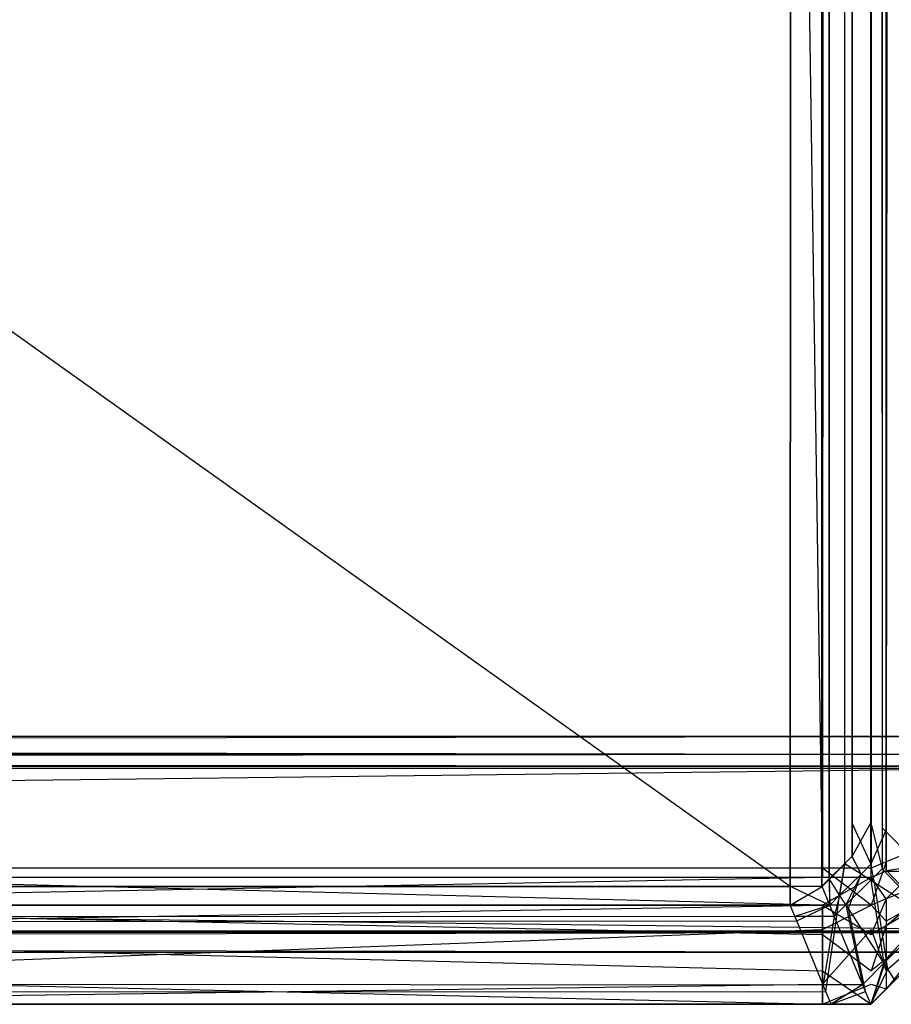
# Model space of a CAD drawing. Extents: x 0 to 0.8, y -0.501 to 0.
# Tile 80 of 105: x 0.7932 to 0.7976, y -0.50126 to -0.49629. Entities that reach past the tile are written whole.
import ezdxf

# ---------------------------------------------------------------- set-up
doc = ezdxf.new("R2010")
doc.units = 0
for name, color, linetype in [('L1_KORPUS3_0', 7, 'CONTINUOUS'), ('L2_KORPUS3_2', 7, 'CONTINUOUS'), ('L9_ABDECKPL_0___REPLACEMTFOREMP', 7, 'CONTINUOUS')]:
    doc.layers.add(name, color=color, linetype=linetype)

msp = doc.modelspace()

# ---------------------------------------------------------------- linework, layer by layer
at = {"layer": 'L1_KORPUS3_0', "color": 8, "invisible_edges": 14}
for points in [[(0.797254, -0.500622, 0.007121), (0.789885, -0.500622, 0.007121), (0.797254, -0.003984, 0.007121), (0.797254, -0.500622, 0.007121)], [(0.797254, -0.003984, 0.007121), (0.789885, -0.500622, 0.007121), (0.789885, -0.003992, 0.007121), (0.797254, -0.003984, 0.007121)], [(0.7975, -0.500622, 0.007121), (0.797254, -0.500622, 0.007121), (0.7975, -0.003984, 0.007121), (0.7975, -0.500622, 0.007121)], [(0.7975, -0.003984, 0.007121), (0.797254, -0.500622, 0.007121), (0.797254, -0.003984, 0.007121), (0.7975, -0.003984, 0.007121)], [(0.797576, -0.500591, 0.007197), (0.7975, -0.500622, 0.007121), (0.7975, -0.003984, 0.007121), (0.797576, -0.500591, 0.007197)], [(0.797576, -0.500591, 0.007197), (0.7975, -0.003984, 0.007121), (0.797576, -0.004015, 0.007197), (0.797576, -0.500591, 0.007197)], [(0.797576, -0.004015, 0.007197), (0.797911, -0.500453, 0.007532), (0.797576, -0.500591, 0.007197), (0.797576, -0.004015, 0.007197)], [(0.797576, -0.004015, 0.007197), (0.797911, -0.004153, 0.007532), (0.797911, -0.500453, 0.007532), (0.797576, -0.004015, 0.007197)], [(0.797254, -0.004038, 0.590624), (0.789885, -0.004047, 0.590624), (0.797254, -0.500575, 0.590624), (0.797254, -0.004038, 0.590624)], [(0.797254, -0.500575, 0.590624), (0.789885, -0.004047, 0.590624), (0.789885, -0.500575, 0.590624), (0.797254, -0.500575, 0.590624)], [(0.7975, -0.500575, 0.590624), (0.797254, -0.004038, 0.590624), (0.797254, -0.500575, 0.590624), (0.7975, -0.500575, 0.590624)], [(0.7975, -0.004038, 0.590624), (0.797254, -0.004038, 0.590624), (0.7975, -0.500575, 0.590624), (0.7975, -0.004038, 0.590624)], [(0.797576, -0.00407, 0.590548), (0.7975, -0.004038, 0.590624), (0.7975, -0.500575, 0.590624), (0.797576, -0.00407, 0.590548)], [(0.797576, -0.00407, 0.590548), (0.7975, -0.500575, 0.590624), (0.797576, -0.500543, 0.590548), (0.797576, -0.00407, 0.590548)], [(0.797576, -0.00407, 0.590548), (0.797576, -0.500543, 0.590548), (0.797911, -0.004208, 0.590214), (0.797576, -0.00407, 0.590548)], [(0.797911, -0.004208, 0.590214), (0.797576, -0.500543, 0.590548), (0.797911, -0.500405, 0.590213), (0.797911, -0.004208, 0.590214)], [(0.797911, -0.500405, 0.590213), (0.797576, -0.500731, 0.590548), (0.797911, -0.500593, 0.590213), (0.797911, -0.500405, 0.590213)], [(0.797911, -0.500405, 0.590213), (0.797576, -0.500543, 0.590548), (0.797576, -0.500731, 0.590548), (0.797911, -0.500405, 0.590213)], [(0.797911, -0.500453, 0.007532), (0.797911, -0.500592, 0.007532), (0.797576, -0.500591, 0.007197), (0.797911, -0.500453, 0.007532)], [(0.797576, -0.500543, 0.590548), (0.7975, -0.500762, 0.590624), (0.797576, -0.500731, 0.590548), (0.797576, -0.500543, 0.590548)], [(0.797576, -0.500543, 0.590548), (0.7975, -0.500575, 0.590624), (0.7975, -0.500762, 0.590624), (0.797576, -0.500543, 0.590548)], [(0.797254, -0.500762, 0.590624), (0.789885, -0.500575, 0.590624), (0.789885, -0.500762, 0.590624), (0.797254, -0.500762, 0.590624)], [(0.797254, -0.500575, 0.590624), (0.789885, -0.500575, 0.590624), (0.797254, -0.500762, 0.590624), (0.797254, -0.500575, 0.590624)], [(0.7975, -0.500762, 0.590624), (0.797254, -0.500575, 0.590624), (0.797254, -0.500762, 0.590624), (0.7975, -0.500762, 0.590624)], [(0.7975, -0.500575, 0.590624), (0.797254, -0.500575, 0.590624), (0.7975, -0.500762, 0.590624), (0.7975, -0.500575, 0.590624)], [(0.797576, -0.500731, 0.007197), (0.7975, -0.500622, 0.007121), (0.797576, -0.500591, 0.007197), (0.797576, -0.500731, 0.007197)], [(0.797576, -0.500591, 0.007197), (0.797911, -0.500592, 0.007532), (0.797576, -0.500731, 0.007197), (0.797576, -0.500591, 0.007197)], [(0.797911, -0.500592, 0.007532), (0.797911, -0.500656, 0.007596), (0.797576, -0.500731, 0.007197), (0.797911, -0.500592, 0.007532)], [(0.797911, -0.500593, 0.590213), (0.797576, -0.500731, 0.590548), (0.797576, -0.500866, 0.590413), (0.797911, -0.500593, 0.590213)], [(0.797911, -0.500593, 0.590213), (0.797576, -0.500866, 0.590413), (0.797911, -0.500669, 0.590137), (0.797911, -0.500593, 0.590213)], [(0.797254, -0.500762, 0.007121), (0.789885, -0.500762, 0.007121), (0.797254, -0.500622, 0.007121), (0.797254, -0.500762, 0.007121)], [(0.797254, -0.500622, 0.007121), (0.789885, -0.500762, 0.007121), (0.789885, -0.500622, 0.007121), (0.797254, -0.500622, 0.007121)], [(0.7975, -0.500762, 0.007121), (0.797254, -0.500762, 0.007121), (0.7975, -0.500622, 0.007121), (0.7975, -0.500762, 0.007121)], [(0.7975, -0.500622, 0.007121), (0.797254, -0.500762, 0.007121), (0.797254, -0.500622, 0.007121), (0.7975, -0.500622, 0.007121)], [(0.797576, -0.500731, 0.007197), (0.7975, -0.500762, 0.007121), (0.7975, -0.500622, 0.007121), (0.797576, -0.500731, 0.007197)], [(0.797911, -0.500656, 0.007596), (0.797576, -0.500843, 0.00731), (0.797576, -0.500731, 0.007197), (0.797911, -0.500656, 0.007596)], [(0.797911, -0.500656, 0.007596), (0.797911, -0.5008, 0.007739), (0.797576, -0.500843, 0.00731), (0.797911, -0.500656, 0.007596)], [(0.797911, -0.500669, 0.590137), (0.797576, -0.500866, 0.590413), (0.797576, -0.501033, 0.590245), (0.797911, -0.500669, 0.590137)], [(0.797911, -0.500669, 0.590137), (0.797576, -0.501033, 0.590245), (0.797911, -0.500765, 0.590041), (0.797911, -0.500669, 0.590137)], [(0.797576, -0.500731, 0.007197), (0.797576, -0.500843, 0.00731), (0.7975, -0.500762, 0.007121), (0.797576, -0.500731, 0.007197)], [(0.797576, -0.500731, 0.590548), (0.7975, -0.500762, 0.590624), (0.7975, -0.50091, 0.590476), (0.797576, -0.500731, 0.590548)], [(0.797576, -0.500731, 0.590548), (0.7975, -0.50091, 0.590476), (0.797576, -0.500866, 0.590413), (0.797576, -0.500731, 0.590548)], [(0.789885, -0.500762, 0.590624), (0.789885, -0.50091, 0.590476), (0.797254, -0.50091, 0.590476), (0.789885, -0.500762, 0.590624)], [(0.789885, -0.500762, 0.590624), (0.797254, -0.50091, 0.590476), (0.797254, -0.500762, 0.590624), (0.789885, -0.500762, 0.590624)], [(0.789885, -0.500885, 0.007244), (0.797254, -0.500762, 0.007121), (0.797254, -0.500885, 0.007244), (0.789885, -0.500885, 0.007244)], [(0.789885, -0.500885, 0.007244), (0.789885, -0.500762, 0.007121), (0.797254, -0.500762, 0.007121), (0.789885, -0.500885, 0.007244)], [(0.797254, -0.500762, 0.590624), (0.797254, -0.50091, 0.590476), (0.7975, -0.50091, 0.590476), (0.797254, -0.500762, 0.590624)], [(0.797254, -0.500762, 0.590624), (0.7975, -0.50091, 0.590476), (0.7975, -0.500762, 0.590624), (0.797254, -0.500762, 0.590624)], [(0.797254, -0.500885, 0.007244), (0.7975, -0.500762, 0.007121), (0.7975, -0.500885, 0.007244), (0.797254, -0.500885, 0.007244)], [(0.797254, -0.500885, 0.007244), (0.797254, -0.500762, 0.007121), (0.7975, -0.500762, 0.007121), (0.797254, -0.500885, 0.007244)], [(0.7975, -0.500762, 0.007121), (0.797576, -0.500843, 0.00731), (0.7975, -0.500885, 0.007244), (0.7975, -0.500762, 0.007121)], [(0.797911, -0.500765, 0.590041), (0.797576, -0.501033, 0.590245), (0.797576, -0.501186, 0.590092), (0.797911, -0.500765, 0.590041)], [(0.797911, -0.500765, 0.590041), (0.797576, -0.501186, 0.590092), (0.797911, -0.500852, 0.589954), (0.797911, -0.500765, 0.590041)], [(0.797576, -0.500843, 0.00731), (0.797576, -0.501094, 0.007562), (0.7975, -0.500885, 0.007244), (0.797576, -0.500843, 0.00731)], [(0.797911, -0.5008, 0.007739), (0.797911, -0.500852, 0.007791), (0.797576, -0.501094, 0.007562), (0.797911, -0.5008, 0.007739)], [(0.797911, -0.5008, 0.007739), (0.797576, -0.501094, 0.007562), (0.797576, -0.500843, 0.00731), (0.797911, -0.5008, 0.007739)], [(0.789885, -0.501162, 0.007521), (0.797254, -0.500885, 0.007244), (0.797254, -0.501162, 0.007521), (0.789885, -0.501162, 0.007521)], [(0.789885, -0.501162, 0.007521), (0.789885, -0.500885, 0.007244), (0.797254, -0.500885, 0.007244), (0.789885, -0.501162, 0.007521)], [(0.797254, -0.501162, 0.007521), (0.7975, -0.500885, 0.007244), (0.7975, -0.501162, 0.007521), (0.797254, -0.501162, 0.007521)], [(0.797254, -0.501162, 0.007521), (0.797254, -0.500885, 0.007244), (0.7975, -0.500885, 0.007244), (0.797254, -0.501162, 0.007521)], [(0.797576, -0.500866, 0.590413), (0.7975, -0.50091, 0.590476), (0.7975, -0.501094, 0.590292), (0.797576, -0.500866, 0.590413)], [(0.797576, -0.500866, 0.590413), (0.7975, -0.501094, 0.590292), (0.797576, -0.501033, 0.590245), (0.797576, -0.500866, 0.590413)], [(0.7975, -0.500885, 0.007244), (0.797576, -0.501094, 0.007562), (0.7975, -0.501162, 0.007521), (0.7975, -0.500885, 0.007244)], [(0.797911, -0.500852, 0.00801), (0.797576, -0.501185, 0.007653), (0.797911, -0.500852, 0.007791), (0.797911, -0.500852, 0.00801)], [(0.797911, -0.500852, 0.00801), (0.797576, -0.501185, 0.007872), (0.797576, -0.501185, 0.007653), (0.797911, -0.500852, 0.00801)], [(0.797911, -0.500852, 0.589719), (0.797576, -0.501185, 0.007872), (0.797911, -0.500852, 0.00801), (0.797911, -0.500852, 0.589719)], [(0.797576, -0.501186, 0.589858), (0.797576, -0.501185, 0.007872), (0.797911, -0.500852, 0.589719), (0.797576, -0.501186, 0.589858)], [(0.797911, -0.500852, 0.589954), (0.797576, -0.501186, 0.589858), (0.797911, -0.500852, 0.589719), (0.797911, -0.500852, 0.589954)], [(0.797576, -0.501186, 0.590092), (0.797576, -0.501186, 0.589858), (0.797911, -0.500852, 0.589954), (0.797576, -0.501186, 0.590092)], [(0.797911, -0.500852, 0.007791), (0.797576, -0.501185, 0.007653), (0.797576, -0.501094, 0.007562), (0.797911, -0.500852, 0.007791)], [(0.789885, -0.50091, 0.590476), (0.789885, -0.501094, 0.590292), (0.797254, -0.501094, 0.590292), (0.789885, -0.50091, 0.590476)], [(0.789885, -0.50091, 0.590476), (0.797254, -0.501094, 0.590292), (0.797254, -0.50091, 0.590476), (0.789885, -0.50091, 0.590476)], [(0.797254, -0.50091, 0.590476), (0.797254, -0.501094, 0.590292), (0.7975, -0.501094, 0.590292), (0.797254, -0.50091, 0.590476)], [(0.797254, -0.50091, 0.590476), (0.7975, -0.501094, 0.590292), (0.7975, -0.50091, 0.590476), (0.797254, -0.50091, 0.590476)], [(0.797576, -0.501033, 0.590245), (0.7975, -0.501094, 0.590292), (0.7975, -0.501262, 0.590124), (0.797576, -0.501033, 0.590245)], [(0.797576, -0.501033, 0.590245), (0.7975, -0.501262, 0.590124), (0.797576, -0.501186, 0.590092), (0.797576, -0.501033, 0.590245)], [(0.789885, -0.501094, 0.590292), (0.789885, -0.501262, 0.590124), (0.797254, -0.501262, 0.590124), (0.789885, -0.501094, 0.590292)], [(0.789885, -0.501094, 0.590292), (0.797254, -0.501262, 0.590124), (0.797254, -0.501094, 0.590292), (0.789885, -0.501094, 0.590292)], [(0.797254, -0.501094, 0.590292), (0.797254, -0.501262, 0.590124), (0.7975, -0.501262, 0.590124), (0.797254, -0.501094, 0.590292)], [(0.797254, -0.501094, 0.590292), (0.7975, -0.501262, 0.590124), (0.7975, -0.501094, 0.590292), (0.797254, -0.501094, 0.590292)], [(0.797576, -0.501094, 0.007562), (0.797576, -0.501185, 0.007653), (0.7975, -0.501162, 0.007521), (0.797576, -0.501094, 0.007562)], [(0.789885, -0.501262, 0.007621), (0.797254, -0.501162, 0.007521), (0.797254, -0.501262, 0.007621), (0.789885, -0.501262, 0.007621)], [(0.789885, -0.501262, 0.007621), (0.789885, -0.501162, 0.007521), (0.797254, -0.501162, 0.007521), (0.789885, -0.501262, 0.007621)], [(0.797254, -0.501262, 0.007621), (0.7975, -0.501162, 0.007521), (0.7975, -0.501262, 0.007621), (0.797254, -0.501262, 0.007621)], [(0.797254, -0.501262, 0.007621), (0.797254, -0.501162, 0.007521), (0.7975, -0.501162, 0.007521), (0.797254, -0.501262, 0.007621)], [(0.7975, -0.501162, 0.007521), (0.797576, -0.501185, 0.007653), (0.7975, -0.501262, 0.007621), (0.7975, -0.501162, 0.007521)], [(0.797576, -0.501186, 0.589858), (0.7975, -0.501262, 0.00784), (0.797576, -0.501185, 0.007872), (0.797576, -0.501186, 0.589858)], [(0.797576, -0.501185, 0.007872), (0.7975, -0.501262, 0.007621), (0.797576, -0.501185, 0.007653), (0.797576, -0.501185, 0.007872)], [(0.797576, -0.501185, 0.007872), (0.7975, -0.501262, 0.00784), (0.7975, -0.501262, 0.007621), (0.797576, -0.501185, 0.007872)], [(0.797576, -0.501186, 0.590092), (0.7975, -0.501262, 0.589889), (0.797576, -0.501186, 0.589858), (0.797576, -0.501186, 0.590092)], [(0.7975, -0.501262, 0.590124), (0.7975, -0.501262, 0.589889), (0.797576, -0.501186, 0.590092), (0.7975, -0.501262, 0.590124)], [(0.7975, -0.501262, 0.589889), (0.7975, -0.501262, 0.00784), (0.797576, -0.501186, 0.589858), (0.7975, -0.501262, 0.589889)], [(0.797254, -0.501262, 0.00784), (0.789885, -0.501262, 0.007621), (0.797254, -0.501262, 0.007621), (0.797254, -0.501262, 0.00784)], [(0.789885, -0.501262, 0.00784), (0.789885, -0.501262, 0.007621), (0.797254, -0.501262, 0.00784), (0.789885, -0.501262, 0.00784)], [(0.797254, -0.501262, 0.589889), (0.789885, -0.501262, 0.00784), (0.797254, -0.501262, 0.00784), (0.797254, -0.501262, 0.589889)], [(0.789885, -0.501262, 0.589889), (0.789885, -0.501262, 0.00784), (0.797254, -0.501262, 0.589889), (0.789885, -0.501262, 0.589889)], [(0.797254, -0.501262, 0.590124), (0.789885, -0.501262, 0.589889), (0.797254, -0.501262, 0.589889), (0.797254, -0.501262, 0.590124)], [(0.789885, -0.501262, 0.590124), (0.789885, -0.501262, 0.589889), (0.797254, -0.501262, 0.590124), (0.789885, -0.501262, 0.590124)], [(0.7975, -0.501262, 0.590124), (0.797254, -0.501262, 0.589889), (0.7975, -0.501262, 0.589889), (0.7975, -0.501262, 0.590124)], [(0.797254, -0.501262, 0.590124), (0.797254, -0.501262, 0.589889), (0.7975, -0.501262, 0.590124), (0.797254, -0.501262, 0.590124)], [(0.7975, -0.501262, 0.589889), (0.797254, -0.501262, 0.00784), (0.7975, -0.501262, 0.00784), (0.7975, -0.501262, 0.589889)], [(0.797254, -0.501262, 0.589889), (0.797254, -0.501262, 0.00784), (0.7975, -0.501262, 0.589889), (0.797254, -0.501262, 0.589889)], [(0.7975, -0.501262, 0.00784), (0.797254, -0.501262, 0.007621), (0.7975, -0.501262, 0.007621), (0.7975, -0.501262, 0.00784)], [(0.797254, -0.501262, 0.00784), (0.797254, -0.501262, 0.007621), (0.7975, -0.501262, 0.00784), (0.797254, -0.501262, 0.00784)]]:
    msp.add_3dface(points, dxfattribs=at)
at = {"layer": 'L2_KORPUS3_2', "color": 8}
for points, invisible_edges in [([(0.797088, -0.003857), (0.1, -0.500668), (0.1, -0.003857), (0.797088, -0.003857)], 13), ([(0.1, -0.500668), (0.797088, -0.003857), (0.797091, -0.500668), (0.1, -0.500668)], 10), ([(0.797091, -0.500667, 0.00769), (0.1, -0.003858, 0.00769), (0.1, -0.500667, 0.00769), (0.797091, -0.500667, 0.00769)], 13), ([(0.1, -0.003858, 0.00769), (0.797091, -0.500667, 0.00769), (0.797088, -0.003858, 0.00769), (0.1, -0.003858, 0.00769)], 10), ([(0.797091, -0.500668), (0.797088, -0.003857), (0.797252, -0.003857), (0.797091, -0.500668)], 13), ([(0.797088, -0.003858, 0.00769), (0.797091, -0.500667, 0.00769), (0.797251, -0.003858, 0.00769), (0.797088, -0.003858, 0.00769)], 13), ([(0.797091, -0.500668), (0.797252, -0.003857), (0.797252, -0.500668), (0.797091, -0.500668)], 10), ([(0.797251, -0.003858, 0.00769), (0.797091, -0.500667, 0.00769), (0.797251, -0.500667, 0.00769), (0.797251, -0.003858, 0.00769)], 10), ([(0.797251, -0.003858, 0.00769), (0.797251, -0.500667, 0.00769), (0.797288, -0.50063, 0.00769), (0.797251, -0.003858, 0.00769)], 13), ([(0.797251, -0.003858, 0.00769), (0.797288, -0.50063, 0.00769), (0.797284, -0.003891, 0.00769), (0.797251, -0.003858, 0.00769)], 10), ([(0.797252, -0.500668), (0.797252, -0.003857), (0.797285, -0.00389), (0.797252, -0.500668)], 13), ([(0.797252, -0.500668), (0.797285, -0.00389), (0.797289, -0.500631), (0.797252, -0.500668)], 10), ([(0.797284, -0.003891, 0.00769), (0.797288, -0.50063, 0.00769), (0.797372, -0.003978, 0.00769), (0.797284, -0.003891, 0.00769)], 13), ([(0.797289, -0.500631), (0.797285, -0.00389), (0.797373, -0.003978), (0.797289, -0.500631)], 13), ([(0.797934, -0.003975, 0.000436), (0.797577, -0.50038, 0.000079), (0.797577, -0.004123, 0.000079), (0.797934, -0.003975, 0.000436)], 13), ([(0.797577, -0.50038, 0.000079), (0.797934, -0.003975, 0.000436), (0.797934, -0.500528, 0.000436), (0.797577, -0.50038, 0.000079)], 14), ([(0.797372, -0.003978, 0.00769), (0.797288, -0.50063, 0.00769), (0.797367, -0.500552, 0.00769), (0.797372, -0.003978, 0.00769)], 10), ([(0.797289, -0.500631), (0.797373, -0.003978), (0.797368, -0.500553), (0.797289, -0.500631)], 10), ([(0.797372, -0.003978, 0.00769), (0.797367, -0.500552, 0.00769), (0.797402, -0.500516, 0.00769), (0.797372, -0.003978, 0.00769)], 15), ([(0.797368, -0.500553), (0.797373, -0.003978), (0.797404, -0.500516), (0.797368, -0.500553)], 15), ([(0.797372, -0.003978, 0.00769), (0.797402, -0.500516, 0.00769), (0.797402, -0.004009, 0.00769), (0.797372, -0.003978, 0.00769)], 15), ([(0.797404, -0.500516), (0.797373, -0.003978), (0.797404, -0.004009), (0.797404, -0.500516)], 15), ([(0.797402, -0.004009, 0.00769), (0.797402, -0.500516, 0.00769), (0.797402, -0.500347, 0.00769), (0.797402, -0.004009, 0.00769)], 15), ([(0.797402, -0.004009, 0.00769), (0.797402, -0.500347, 0.00769), (0.797402, -0.004156, 0.00769), (0.797402, -0.004009, 0.00769)], 15), ([(0.797404, -0.500516), (0.797404, -0.004009), (0.797404, -0.004156), (0.797404, -0.500516)], 15), ([(0.797555, -0.004132, 0.007633), (0.797899, -0.500513, 0.007289), (0.797899, -0.00399, 0.007289), (0.797555, -0.004132, 0.007633)], 14), ([(0.797577, -0.004123, 0.000079), (0.797498, -0.500347), (0.797498, -0.004156), (0.797577, -0.004123, 0.000079)], 13), ([(0.797498, -0.500347), (0.797577, -0.004123, 0.000079), (0.797577, -0.50038, 0.000079), (0.797498, -0.500347)], 14), ([(0.797498, -0.500347, 0.00769), (0.797402, -0.004156, 0.00769), (0.797402, -0.500347, 0.00769), (0.797498, -0.500347, 0.00769)], 13), ([(0.797402, -0.004156, 0.00769), (0.797498, -0.500347, 0.00769), (0.797498, -0.004156, 0.00769), (0.797402, -0.004156, 0.00769)], 14), ([(0.797498, -0.004156), (0.797404, -0.500347), (0.797404, -0.004156), (0.797498, -0.004156)], 13), ([(0.797404, -0.500347), (0.797498, -0.004156), (0.797498, -0.500347), (0.797404, -0.500347)], 14), ([(0.797404, -0.500516), (0.797404, -0.004156), (0.797404, -0.500347), (0.797404, -0.500516)], 9), ([(0.797498, -0.004156, 0.00769), (0.797555, -0.500371, 0.007633), (0.797555, -0.004132, 0.007633), (0.797498, -0.004156, 0.00769)], 14), ([(0.797555, -0.500371, 0.007633), (0.797498, -0.004156, 0.00769), (0.797498, -0.500347, 0.00769), (0.797555, -0.500371, 0.007633)], 13), ([(0.797899, -0.500513, 0.007289), (0.797555, -0.004132, 0.007633), (0.797555, -0.500371, 0.007633), (0.797899, -0.500513, 0.007289)], 13), ([(0.797498, -0.500555, 0.00769), (0.797402, -0.500347, 0.00769), (0.797402, -0.500516, 0.00769), (0.797498, -0.500555, 0.00769)], 13), ([(0.797402, -0.500347, 0.00769), (0.797498, -0.500555, 0.00769), (0.797498, -0.500347, 0.00769), (0.797402, -0.500347, 0.00769)], 14), ([(0.797498, -0.500347), (0.797404, -0.500516), (0.797404, -0.500347), (0.797498, -0.500347)], 13), ([(0.797404, -0.500516), (0.797498, -0.500347), (0.797498, -0.500555), (0.797404, -0.500516)], 14), ([(0.797577, -0.50038, 0.000079), (0.797498, -0.500555), (0.797498, -0.500347), (0.797577, -0.50038, 0.000079)], 13), ([(0.797555, -0.500579, 0.007633), (0.797498, -0.500347, 0.00769), (0.797498, -0.500555, 0.00769), (0.797555, -0.500579, 0.007633)], 13), ([(0.797498, -0.500347, 0.00769), (0.797555, -0.500579, 0.007633), (0.797555, -0.500371, 0.007633), (0.797498, -0.500347, 0.00769)], 14), ([(0.797498, -0.500555), (0.797577, -0.50038, 0.000079), (0.797577, -0.500588, 0.000079), (0.797498, -0.500555)], 14), ([(0.797899, -0.500722, 0.007289), (0.797555, -0.500371, 0.007633), (0.797555, -0.500579, 0.007633), (0.797899, -0.500722, 0.007289)], 13), ([(0.797555, -0.500371, 0.007633), (0.797899, -0.500722, 0.007289), (0.797899, -0.500513, 0.007289), (0.797555, -0.500371, 0.007633)], 14), ([(0.797934, -0.500528, 0.000436), (0.797577, -0.500588, 0.000079), (0.797577, -0.50038, 0.000079), (0.797934, -0.500528, 0.000436)], 13), ([(0.797449, -0.500605, 0.00769), (0.797402, -0.500516, 0.00769), (0.797367, -0.500552, 0.00769), (0.797449, -0.500605, 0.00769)], 13), ([(0.797404, -0.500516), (0.797449, -0.500605), (0.797368, -0.500553), (0.797404, -0.500516)], 13), ([(0.797402, -0.500516, 0.00769), (0.797449, -0.500605, 0.00769), (0.797498, -0.500555, 0.00769), (0.797402, -0.500516, 0.00769)], 14), ([(0.797449, -0.500605), (0.797404, -0.500516), (0.797498, -0.500555), (0.797449, -0.500605)], 14), ([(0.797577, -0.500588, 0.000079), (0.797934, -0.500528, 0.000436), (0.797934, -0.500736, 0.000436), (0.797577, -0.500588, 0.000079)], 14), ([(0.797341, -0.500712, 0.00769), (0.797367, -0.500552, 0.00769), (0.797288, -0.50063, 0.00769), (0.797341, -0.500712, 0.00769)], 13), ([(0.797368, -0.500553), (0.797341, -0.500712), (0.797289, -0.500631), (0.797368, -0.500553)], 13), ([(0.797367, -0.500552, 0.00769), (0.797341, -0.500712, 0.00769), (0.797449, -0.500605, 0.00769), (0.797367, -0.500552, 0.00769)], 14), ([(0.797341, -0.500712), (0.797368, -0.500553), (0.797449, -0.500605), (0.797341, -0.500712)], 14), ([(0.797498, -0.500555), (0.797517, -0.500649, 0.000079), (0.797449, -0.500605), (0.797498, -0.500555)], 13), ([(0.797498, -0.500636, 0.007633), (0.797498, -0.500555, 0.00769), (0.797449, -0.500605, 0.00769), (0.797498, -0.500636, 0.007633)], 13), ([(0.797517, -0.500649, 0.000079), (0.797498, -0.500555), (0.797577, -0.500588, 0.000079), (0.797517, -0.500649, 0.000079)], 14), ([(0.797498, -0.500555, 0.00769), (0.797498, -0.500636, 0.007633), (0.797555, -0.500579, 0.007633), (0.797498, -0.500555, 0.00769)], 14), ([(0.797794, -0.500827, 0.007289), (0.797555, -0.500579, 0.007633), (0.797498, -0.500636, 0.007633), (0.797794, -0.500827, 0.007289)], 13), ([(0.797577, -0.500588, 0.000079), (0.797824, -0.500846, 0.000436), (0.797517, -0.500649, 0.000079), (0.797577, -0.500588, 0.000079)], 13), ([(0.797555, -0.500579, 0.007633), (0.797794, -0.500827, 0.007289), (0.797899, -0.500722, 0.007289), (0.797555, -0.500579, 0.007633)], 14), ([(0.797824, -0.500846, 0.000436), (0.797577, -0.500588, 0.000079), (0.797934, -0.500736, 0.000436), (0.797824, -0.500846, 0.000436)], 14), ([(0.797291, -0.500763, 0.00769), (0.797288, -0.50063, 0.00769), (0.797251, -0.500667, 0.00769), (0.797291, -0.500763, 0.00769)], 13), ([(0.797289, -0.500631), (0.797291, -0.500763), (0.797252, -0.500668), (0.797289, -0.500631)], 13), ([(0.797288, -0.50063, 0.00769), (0.797291, -0.500763, 0.00769), (0.797341, -0.500712, 0.00769), (0.797288, -0.50063, 0.00769)], 14), ([(0.797291, -0.500763), (0.797289, -0.500631), (0.797341, -0.500712), (0.797291, -0.500763)], 14), ([(0.797373, -0.500761, 0.007633), (0.797449, -0.500605, 0.00769), (0.797341, -0.500712, 0.00769), (0.797373, -0.500761, 0.007633)], 13), ([(0.797449, -0.500605), (0.797386, -0.50078, 0.000079), (0.797341, -0.500712), (0.797449, -0.500605)], 13), ([(0.797449, -0.500605, 0.00769), (0.797373, -0.500761, 0.007633), (0.797498, -0.500636, 0.007633), (0.797449, -0.500605, 0.00769)], 14), ([(0.797565, -0.501056, 0.007289), (0.797498, -0.500636, 0.007633), (0.797373, -0.500761, 0.007633), (0.797565, -0.501056, 0.007289)], 13), ([(0.797386, -0.50078, 0.000079), (0.797449, -0.500605), (0.797517, -0.500649, 0.000079), (0.797386, -0.50078, 0.000079)], 14), ([(0.797498, -0.500636, 0.007633), (0.797565, -0.501056, 0.007289), (0.797794, -0.500827, 0.007289), (0.797498, -0.500636, 0.007633)], 14), ([(0.797091, -0.500763, 0.00769), (0.1, -0.500667, 0.00769), (0.1, -0.500763, 0.00769), (0.797091, -0.500763, 0.00769)], 13), ([(0.1, -0.500667, 0.00769), (0.797091, -0.500763, 0.00769), (0.797091, -0.500667, 0.00769), (0.1, -0.500667, 0.00769)], 14), ([(0.797091, -0.500668), (0.1, -0.500763), (0.1, -0.500668), (0.797091, -0.500668)], 13), ([(0.1, -0.500763), (0.797091, -0.500668), (0.797091, -0.500763), (0.1, -0.500763)], 14), ([(0.797291, -0.500763, 0.00769), (0.797091, -0.500667, 0.00769), (0.797091, -0.500763, 0.00769), (0.797291, -0.500763, 0.00769)], 13), ([(0.797091, -0.500667, 0.00769), (0.797291, -0.500763, 0.00769), (0.797251, -0.500667, 0.00769), (0.797091, -0.500667, 0.00769)], 14), ([(0.797252, -0.500668), (0.797091, -0.500763), (0.797091, -0.500668), (0.797252, -0.500668)], 13), ([(0.797091, -0.500763), (0.797252, -0.500668), (0.797291, -0.500763), (0.797091, -0.500763)], 14), ([(0.797517, -0.500649, 0.000079), (0.797584, -0.501086, 0.000436), (0.797386, -0.50078, 0.000079), (0.797517, -0.500649, 0.000079)], 13), ([(0.797584, -0.501086, 0.000436), (0.797517, -0.500649, 0.000079), (0.797824, -0.500846, 0.000436), (0.797584, -0.501086, 0.000436)], 14), ([(0.797314, -0.500819, 0.007633), (0.797341, -0.500712, 0.00769), (0.797291, -0.500763, 0.00769), (0.797314, -0.500819, 0.007633)], 13), ([(0.797341, -0.500712), (0.797324, -0.500842, 0.000079), (0.797291, -0.500763), (0.797341, -0.500712)], 13), ([(0.797341, -0.500712, 0.00769), (0.797314, -0.500819, 0.007633), (0.797373, -0.500761, 0.007633), (0.797341, -0.500712, 0.00769)], 14), ([(0.797324, -0.500842, 0.000079), (0.797341, -0.500712), (0.797386, -0.50078, 0.000079), (0.797324, -0.500842, 0.000079)], 14), ([(0.797091, -0.500763), (0.1, -0.500842, 0.00008), (0.1, -0.500763), (0.797091, -0.500763)], 13), ([(0.1, -0.500842, 0.00008), (0.797091, -0.500763), (0.797124, -0.500842, 0.000079), (0.1, -0.500842, 0.00008)], 14), ([(0.797115, -0.500819, 0.007633), (0.1, -0.500763, 0.00769), (0.1, -0.500819, 0.007633), (0.797115, -0.500819, 0.007633)], 13), ([(0.1, -0.500763, 0.00769), (0.797115, -0.500819, 0.007633), (0.797091, -0.500763, 0.00769), (0.1, -0.500763, 0.00769)], 14), ([(0.797291, -0.500763), (0.797124, -0.500842, 0.000079), (0.797091, -0.500763), (0.797291, -0.500763)], 13), ([(0.797115, -0.500819, 0.007633), (0.797291, -0.500763, 0.00769), (0.797091, -0.500763, 0.00769), (0.797115, -0.500819, 0.007633)], 13), ([(0.797291, -0.500763, 0.00769), (0.797115, -0.500819, 0.007633), (0.797314, -0.500819, 0.007633), (0.797291, -0.500763, 0.00769)], 14), ([(0.797124, -0.500842, 0.000079), (0.797291, -0.500763), (0.797324, -0.500842, 0.000079), (0.797124, -0.500842, 0.000079)], 14), ([(0.797457, -0.501164, 0.007289), (0.797373, -0.500761, 0.007633), (0.797314, -0.500819, 0.007633), (0.797457, -0.501164, 0.007289)], 13), ([(0.797386, -0.50078, 0.000079), (0.797472, -0.501199, 0.000436), (0.797324, -0.500842, 0.000079), (0.797386, -0.50078, 0.000079)], 13), ([(0.797373, -0.500761, 0.007633), (0.797457, -0.501164, 0.007289), (0.797565, -0.501056, 0.007289), (0.797373, -0.500761, 0.007633)], 14), ([(0.797472, -0.501199, 0.000436), (0.797386, -0.50078, 0.000079), (0.797584, -0.501086, 0.000436), (0.797472, -0.501199, 0.000436)], 14), ([(0.797257, -0.501164, 0.007289), (0.1, -0.500819, 0.007633), (0.1, -0.501164, 0.007289), (0.797257, -0.501164, 0.007289)], 13), ([(0.1, -0.500819, 0.007633), (0.797257, -0.501164, 0.007289), (0.797115, -0.500819, 0.007633), (0.1, -0.500819, 0.007633)], 14), ([(0.797124, -0.500842, 0.000079), (0.1, -0.501199, 0.000436), (0.1, -0.500842, 0.00008), (0.797124, -0.500842, 0.000079)], 13), ([(0.1, -0.501199, 0.000436), (0.797124, -0.500842, 0.000079), (0.797272, -0.501199, 0.000436), (0.1, -0.501199, 0.000436)], 14), ([(0.797257, -0.501164, 0.007289), (0.797314, -0.500819, 0.007633), (0.797115, -0.500819, 0.007633), (0.797257, -0.501164, 0.007289)], 13), ([(0.797324, -0.500842, 0.000079), (0.797272, -0.501199, 0.000436), (0.797124, -0.500842, 0.000079), (0.797324, -0.500842, 0.000079)], 13), ([(0.797314, -0.500819, 0.007633), (0.797257, -0.501164, 0.007289), (0.797457, -0.501164, 0.007289), (0.797314, -0.500819, 0.007633)], 14), ([(0.797272, -0.501199, 0.000436), (0.797324, -0.500842, 0.000079), (0.797472, -0.501199, 0.000436), (0.797272, -0.501199, 0.000436)], 14), ([(0.79762, -0.501141, 0.00719), (0.797794, -0.500827, 0.007289), (0.797565, -0.501056, 0.007289), (0.79762, -0.501141, 0.00719)], 13), ([(0.797824, -0.500846, 0.000436), (0.79762, -0.501141, 0.0005), (0.797584, -0.501086, 0.000436), (0.797824, -0.500846, 0.000436)], 13), ([(0.797498, -0.501263, 0.00719), (0.797565, -0.501056, 0.007289), (0.797457, -0.501164, 0.007289), (0.797498, -0.501263, 0.00719)], 13), ([(0.797584, -0.501086, 0.000436), (0.797498, -0.501263, 0.0005), (0.797472, -0.501199, 0.000436), (0.797584, -0.501086, 0.000436)], 13), ([(0.797565, -0.501056, 0.007289), (0.797498, -0.501263, 0.00719), (0.79762, -0.501141, 0.00719), (0.797565, -0.501056, 0.007289)], 14), ([(0.797498, -0.501263, 0.0005), (0.797584, -0.501086, 0.000436), (0.79762, -0.501141, 0.0005), (0.797498, -0.501263, 0.0005)], 14), ([(0.79762, -0.501141, 0.000565), (0.797498, -0.501263, 0.007018), (0.797498, -0.501263, 0.000565), (0.79762, -0.501141, 0.000565)], 13), ([(0.797498, -0.501263, 0.007018), (0.79762, -0.501141, 0.000565), (0.79762, -0.501141, 0.007018), (0.797498, -0.501263, 0.007018)], 14), ([(0.79762, -0.501141, 0.007018), (0.797498, -0.501263, 0.00719), (0.797498, -0.501263, 0.007018), (0.79762, -0.501141, 0.007018)], 13), ([(0.797498, -0.501263, 0.00719), (0.79762, -0.501141, 0.007018), (0.79762, -0.501141, 0.00719), (0.797498, -0.501263, 0.00719)], 14), ([(0.79762, -0.501141, 0.0005), (0.797498, -0.501263, 0.000565), (0.797498, -0.501263, 0.0005), (0.79762, -0.501141, 0.0005)], 13), ([(0.797498, -0.501263, 0.000565), (0.79762, -0.501141, 0.0005), (0.79762, -0.501141, 0.000565), (0.797498, -0.501263, 0.000565)], 14), ([(0.797298, -0.501263, 0.00719), (0.1, -0.501164, 0.007289), (0.1, -0.501263, 0.00719), (0.797298, -0.501263, 0.00719)], 13), ([(0.1, -0.501164, 0.007289), (0.797298, -0.501263, 0.00719), (0.797257, -0.501164, 0.007289), (0.1, -0.501164, 0.007289)], 14), ([(0.797298, -0.501263, 0.00719), (0.797457, -0.501164, 0.007289), (0.797257, -0.501164, 0.007289), (0.797298, -0.501263, 0.00719)], 13), ([(0.797457, -0.501164, 0.007289), (0.797298, -0.501263, 0.00719), (0.797498, -0.501263, 0.00719), (0.797457, -0.501164, 0.007289)], 14), ([(0.797272, -0.501199, 0.000436), (0.1, -0.501263, 0.0005), (0.1, -0.501199, 0.000436), (0.797272, -0.501199, 0.000436)], 13), ([(0.1, -0.501263, 0.0005), (0.797272, -0.501199, 0.000436), (0.797298, -0.501263, 0.0005), (0.1, -0.501263, 0.0005)], 14), ([(0.797472, -0.501199, 0.000436), (0.797298, -0.501263, 0.0005), (0.797272, -0.501199, 0.000436), (0.797472, -0.501199, 0.000436)], 13), ([(0.797298, -0.501263, 0.0005), (0.797472, -0.501199, 0.000436), (0.797498, -0.501263, 0.0005), (0.797298, -0.501263, 0.0005)], 14), ([(0.797298, -0.501263, 0.000565), (0.1, -0.501263, 0.0005), (0.797298, -0.501263, 0.0005), (0.797298, -0.501263, 0.000565)], 13), ([(0.1, -0.501263, 0.0005), (0.797298, -0.501263, 0.000565), (0.1, -0.501263, 0.000565), (0.1, -0.501263, 0.0005)], 14), ([(0.797298, -0.501263, 0.007018), (0.1, -0.501263, 0.000565), (0.797298, -0.501263, 0.000565), (0.797298, -0.501263, 0.007018)], 13), ([(0.1, -0.501263, 0.000565), (0.797298, -0.501263, 0.007018), (0.1, -0.501263, 0.007018), (0.1, -0.501263, 0.000565)], 14), ([(0.797298, -0.501263, 0.00719), (0.1, -0.501263, 0.007018), (0.797298, -0.501263, 0.007018), (0.797298, -0.501263, 0.00719)], 13), ([(0.1, -0.501263, 0.007018), (0.797298, -0.501263, 0.00719), (0.1, -0.501263, 0.00719), (0.1, -0.501263, 0.007018)], 14), ([(0.797498, -0.501263, 0.000565), (0.797298, -0.501263, 0.0005), (0.797498, -0.501263, 0.0005), (0.797498, -0.501263, 0.000565)], 13), ([(0.797298, -0.501263, 0.0005), (0.797498, -0.501263, 0.000565), (0.797298, -0.501263, 0.000565), (0.797298, -0.501263, 0.0005)], 14), ([(0.797498, -0.501263, 0.007018), (0.797298, -0.501263, 0.000565), (0.797498, -0.501263, 0.000565), (0.797498, -0.501263, 0.007018)], 13), ([(0.797298, -0.501263, 0.000565), (0.797498, -0.501263, 0.007018), (0.797298, -0.501263, 0.007018), (0.797298, -0.501263, 0.000565)], 14), ([(0.797498, -0.501263, 0.00719), (0.797298, -0.501263, 0.007018), (0.797498, -0.501263, 0.007018), (0.797498, -0.501263, 0.00719)], 13), ([(0.797298, -0.501263, 0.007018), (0.797498, -0.501263, 0.00719), (0.797298, -0.501263, 0.00719), (0.797298, -0.501263, 0.007018)], 14)]:
    msp.add_3dface(points, dxfattribs=dict(at, invisible_edges=invisible_edges))
at = {"layer": 'L9_ABDECKPL_0___REPLACEMTFOREMP', "color": 39}
for points, invisible_edges in [([(0.728221, -0.499907, 0.603217), (0.798384, -0.001093, 0.603217), (0.724135, -0.001093, 0.603217), (0.728221, -0.499907, 0.603217)], 13), ([(0.798384, -0.00109, 0.591216), (0.728221, -0.49991, 0.591216), (0.728221, -0.00109, 0.591216), (0.798384, -0.00109, 0.591216)], 13), ([(0.728221, -0.49991, 0.591216), (0.798384, -0.00109, 0.591216), (0.798335, -0.49991, 0.591216), (0.728221, -0.49991, 0.591216)], 10), ([(0.798384, -0.001093, 0.603217), (0.728221, -0.499907, 0.603217), (0.798335, -0.499907, 0.603217), (0.798384, -0.001093, 0.603217)], 10), ([(0.798335, -0.5, 0.603217), (0.728221, -0.499907, 0.603217), (0.728221, -0.5, 0.603217), (0.798335, -0.5, 0.603217)], 13), ([(0.728221, -0.499907, 0.603217), (0.798335, -0.5, 0.603217), (0.798335, -0.499907, 0.603217), (0.728221, -0.499907, 0.603217)], 14), ([(0.798335, -0.49991, 0.591216), (0.728221, -0.5, 0.591216), (0.728221, -0.49991, 0.591216), (0.798335, -0.49991, 0.591216)], 13), ([(0.728221, -0.5, 0.591216), (0.798335, -0.49991, 0.591216), (0.798335, -0.5, 0.591216), (0.728221, -0.5, 0.591216)], 14), ([(0.798359, -0.50006, 0.591276), (0.728221, -0.5, 0.591216), (0.798335, -0.5, 0.591216), (0.798359, -0.50006, 0.591276)], 13), ([(0.728221, -0.5, 0.591216), (0.798359, -0.50006, 0.591276), (0.728221, -0.50006, 0.591276), (0.728221, -0.5, 0.591216)], 14), ([(0.798335, -0.5, 0.603217), (0.728221, -0.50007, 0.603146), (0.798364, -0.50007, 0.603146), (0.798335, -0.5, 0.603217)], 13), ([(0.728221, -0.50007, 0.603146), (0.798335, -0.5, 0.603217), (0.728221, -0.5, 0.603217), (0.728221, -0.50007, 0.603146)], 14), ([(0.798703, -0.500892, 0.592108), (0.728221, -0.50006, 0.591276), (0.798359, -0.50006, 0.591276), (0.798703, -0.500892, 0.592108)], 13), ([(0.728221, -0.50006, 0.591276), (0.798703, -0.500892, 0.592108), (0.728221, -0.500892, 0.592108), (0.728221, -0.50006, 0.591276)], 14), ([(0.798364, -0.50007, 0.603146), (0.728221, -0.500899, 0.602318), (0.798706, -0.500899, 0.602318), (0.798364, -0.50007, 0.603146)], 13), ([(0.728221, -0.500899, 0.602318), (0.798364, -0.50007, 0.603146), (0.728221, -0.50007, 0.603146), (0.728221, -0.500899, 0.602318)], 14), ([(0.798748, -0.501, 0.592216), (0.728221, -0.500892, 0.592108), (0.798703, -0.500892, 0.592108), (0.798748, -0.501, 0.592216)], 13), ([(0.728221, -0.500892, 0.592108), (0.798748, -0.501, 0.592216), (0.728221, -0.501, 0.592216), (0.728221, -0.500892, 0.592108)], 14), ([(0.798706, -0.500899, 0.602318), (0.728221, -0.501, 0.602217), (0.798748, -0.501, 0.602217), (0.798706, -0.500899, 0.602318)], 13), ([(0.728221, -0.501, 0.602217), (0.798706, -0.500899, 0.602318), (0.728221, -0.500899, 0.602318), (0.728221, -0.501, 0.602217)], 14), ([(0.798748, -0.501, 0.602217), (0.728221, -0.501, 0.602079), (0.798748, -0.501, 0.602079), (0.798748, -0.501, 0.602217)], 13), ([(0.728221, -0.501, 0.602079), (0.798748, -0.501, 0.602217), (0.728221, -0.501, 0.602217), (0.728221, -0.501, 0.602079)], 14), ([(0.798748, -0.501, 0.602079), (0.728221, -0.501, 0.592394), (0.798748, -0.501, 0.592394), (0.798748, -0.501, 0.602079)], 13), ([(0.728221, -0.501, 0.592394), (0.798748, -0.501, 0.602079), (0.728221, -0.501, 0.602079), (0.728221, -0.501, 0.592394)], 14), ([(0.798748, -0.501, 0.592394), (0.728221, -0.501, 0.592216), (0.798748, -0.501, 0.592216), (0.798748, -0.501, 0.592394)], 13), ([(0.728221, -0.501, 0.592216), (0.798748, -0.501, 0.592394), (0.728221, -0.501, 0.592394), (0.728221, -0.501, 0.592216)], 14)]:
    msp.add_3dface(points, dxfattribs=dict(at, invisible_edges=invisible_edges))

doc.saveas('drawing.dxf')
